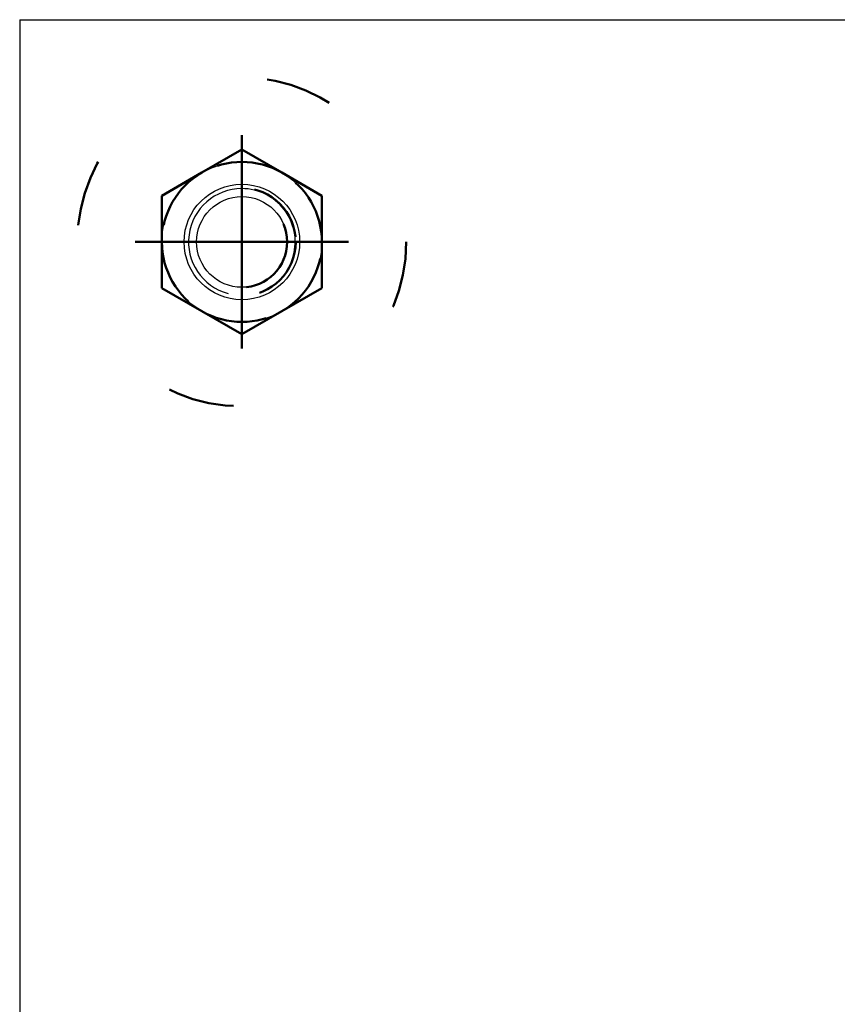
# Model space of a CAD drawing. Header units: millimetres. Extents: x -306 to 114, y -179 to 118.
# Tile 18 of 26: x -183.81 to -177.67, y 78.76 to 86.14. Entities that reach past the tile are written whole.
import ezdxf

# ---------------------------------------------------------------- set-up
doc = ezdxf.new("R2010")
doc.units = ezdxf.units.MM
doc.linetypes.add('DOT', pattern=[2, 0.5, -1.5])
doc.linetypes.add('STRICHPUNKT2', pattern=[18.5, 10, -4, 0.5, -4])
doc.layers.get('0').update_dxf_attribs({"linetype": 'CONTINUOUS'})
doc.layers.add('LE_ALL', color=7, linetype='CONTINUOUS', lineweight=50)
doc.layers.add('LE_RED', color=1, linetype='CONTINUOUS')

# ---------------------------------------------------------------- blocks, each defined once
blk = doc.blocks.new('_00226', base_point=(-176.2069, 76.1397))
at = {"layer": 'LE_ALL', "color": 1, "linetype": 'STRICHPUNKT2'}
for q in [(-182.1402, 85.2731), (-182.1402, 85.2731), (-182.9402, 84.4731), (-182.9402, 84.4731), (-181.3402, 84.4731), (-182.1402, 83.6731), (-181.3402, 84.4731), (-182.1402, 83.6731)]:
    blk.add_line((-182.1402, 84.4731), q, dxfattribs=at)
blk = doc.blocks.new('_00225')
blk.add_blockref('_00226', (-176.2069, 76.1397))
blk = doc.blocks.new('Brede Strip 15x200_00223')
blk.add_blockref('_00225', (0, 0))
blk = doc.blocks.new('Voetplaat + montage_00222')
blk.add_blockref('Brede Strip 15x200_00223', (0, 0))
blk = doc.blocks.new('Brede Strip 15x200_00238', base_point=(-176.2069, 82.5064))
blk.add_line((-183.8069, 86.1398), (-183.8069, 72.8064))
blk.add_lwpolyline([(-183.8069, 86.1398), (-170.4735, 86.1398), (-170.4735, 72.8064)])
blk.add_circle((-182.1402, 84.4731), 0.6)
blk = doc.blocks.new('_00240', base_point=(-176.2069, 82.8064))
at = {"layer": 'LE_ALL', "color": 1, "linetype": 'STRICHPUNKT2'}
for q in [(-182.1402, 85.2731), (-182.1402, 85.2731), (-182.9402, 84.4731), (-182.9402, 84.4731), (-181.3402, 84.4731), (-182.1402, 83.6731), (-181.3402, 84.4731), (-182.1402, 83.6731)]:
    blk.add_line((-182.1402, 84.4731), q, dxfattribs=at)
blk = doc.blocks.new('_00239')
blk.add_blockref('_00240', (-176.2069, 82.8064))
blk = doc.blocks.new('Brede Strip 15x200_00237')
for name, p in [('Brede Strip 15x200_00238', (-176.2069, 82.5064)), ('_00239', (0, 0))]:
    blk.add_blockref(name, p)
blk = doc.blocks.new('Carrosseriering M12 (ISO 7093 _ DIN 9021)_00271', base_point=(-182.1402, 84.9065))
blk.add_circle((-182.1402, 84.4731), 0.4333)
at = {"layer": 'LE_ALL', "color": 3, "linetype": 'DOT'}
blk.add_circle((-182.1402, 84.4731), 1.2333, dxfattribs=at)
blk = doc.blocks.new('Carrosseriering M12 (ISO 7093 _ DIN 9021)_00270')
blk.add_blockref('Carrosseriering M12 (ISO 7093 _ DIN 9021)_00271', (-182.1402, 84.9065))
blk = doc.blocks.new('Hoge dopmoer (DIN 1587)-M12_00273', base_point=(-182.1402, 84.8771))
at = {"layer": 'LE_ALL', "color": 3, "linetype": 'DOT'}
for p, q in [((-182.4402, 84.9927), (-182.1402, 85.1659)), ((-182.1402, 85.1659), (-181.8402, 84.9927)), ((-182.7402, 84.8195), (-182.4402, 84.9927)), ((-181.8402, 84.9927), (-181.5402, 84.8195)), ((-182.7402, 84.4731), (-182.7402, 84.8195)), ((-181.5402, 84.8195), (-181.5402, 84.4731)), ((-182.7402, 84.1267), (-182.7402, 84.4731)), ((-181.5402, 84.4731), (-181.5402, 84.1267)), ((-182.4402, 83.9535), (-182.7402, 84.1267)), ((-181.5402, 84.1267), (-181.8402, 83.9535)), ((-182.1402, 83.7803), (-182.4402, 83.9535)), ((-181.8402, 83.9535), (-182.1402, 83.7803))]:
    blk.add_line(p, q, dxfattribs=at)
blk.add_lwpolyline([(-181.8402, 84.9927, 0.267949), (-182.4402, 84.9927, 0.267949), (-182.7402, 84.4731, 0.267949), (-182.4402, 83.9535, 0.267949), (-181.8402, 83.9535, 0.267949), (-181.5402, 84.4731, 0.267949)], format="xyb", close=True, dxfattribs=at)
for radius in [0.404, 0.34]:
    blk.add_circle((-182.1402, 84.4731), radius, dxfattribs=at)
at = {"layer": 'LE_RED'}
blk.add_lwpolyline([(-181.754, 84.3691, 0.493526), (-182.1402, 84.8731, 0.876436), (-182.2442, 84.0869)], format="xyb", dxfattribs=at)
blk = doc.blocks.new('GEWINDE_00275', base_point=(-181.754, 84.3691))
blk.add_circle((-182.1402, 84.4731), 0.34)
at = {"layer": 'LE_RED'}
blk.add_lwpolyline([(-181.754, 84.3691, 0.493526), (-182.1402, 84.8731, 0.876436), (-182.2442, 84.0869)], format="xyb", dxfattribs=at)
blk = doc.blocks.new('GEWINDE_00274')
blk.add_blockref('GEWINDE_00275', (-181.754, 84.3691))
blk = doc.blocks.new('Hoge dopmoer (DIN 1587)-M12_00272')
for name, p in [('Hoge dopmoer (DIN 1587)-M12_00273', (-182.1402, 84.8771)), ('GEWINDE_00274', (0, 0))]:
    blk.add_blockref(name, p)
blk = doc.blocks.new('Draadstang-M12x140_00277', base_point=(-182.4802, 84.4731))
blk.add_circle((-182.1402, 84.4731), 0.34)
blk = doc.blocks.new('Draadstang-M12x140_00276')
blk.add_blockref('Draadstang-M12x140_00277', (-182.4802, 84.4731))
blk = doc.blocks.new('Montage_00269')
for name in ['Carrosseriering M12 (ISO 7093 _ DIN 9021)_00270', 'Hoge dopmoer (DIN 1587)-M12_00272', 'Draadstang-M12x140_00276']:
    blk.add_blockref(name, (0, 0))
blk = doc.blocks.new('Montage voetplaat_00241')
blk.add_blockref('Montage_00269', (0, 0))
blk = doc.blocks.new('Voetplaat + montage_00236')
for name in ['Brede Strip 15x200_00237', 'Montage voetplaat_00241']:
    blk.add_blockref(name, (0, 0))
blk = doc.blocks.new('Eind koker - ihw op maat maken_00217')
for name in ['Voetplaat + montage_00236', 'Voetplaat + montage_00222']:
    blk.add_blockref(name, (0, 0))
blk = doc.blocks.new('_A3D0008_00216')
blk.add_blockref('Eind koker - ihw op maat maken_00217', (0, 0))
blk = doc.blocks.new('_ANS0008_00215')
blk.add_blockref('_A3D0008_00216', (0, 0))

msp = doc.modelspace()

# ---------------------------------------------------------------- block references
msp.add_blockref('_ANS0008_00215', (0, 0))

doc.saveas('drawing.dxf')
